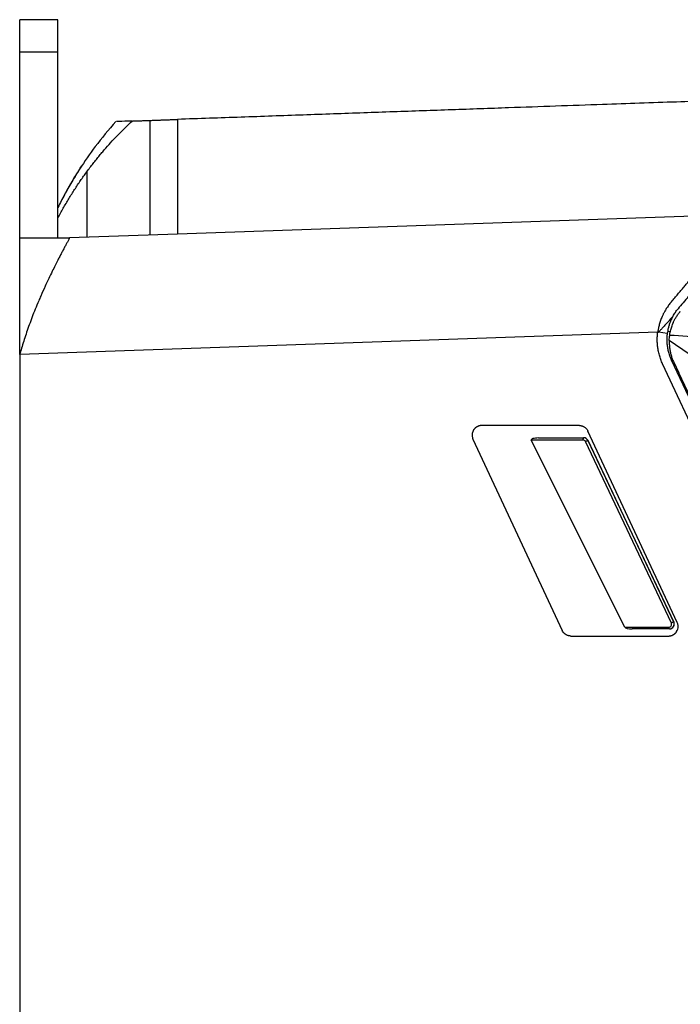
# Model space of a CAD drawing. Header units: millimetres. Extents: x 156922 to 157823, y 112322 to 113312.
# Tile 55 of 123: x 157128 to 157197, y 112845 to 112948. Entities that reach past the tile are written whole.
import ezdxf

# ---------------------------------------------------------------- set-up
doc = ezdxf.new("R2010")
doc.units = ezdxf.units.MM

msp = doc.modelspace()

# ---------------------------------------------------------------- linework, layer by layer
at = {"color": 7, "linetype": 'Continuous', "lineweight": 25}
for p, q in [((157132.01, 112947.92), (157128.01, 112947.92)), ((157128.01, 112944.56), (157132.01, 112944.56)), ((157128.01, 112925.11), (157128.01, 112944.56)), ((157132.01, 112925.11), (157132.01, 112944.56)), ((157141.63, 112925.4), (157141.63, 112937.4)), ((157135.01, 112932.01), (157135.01, 112925.17)), ((157203.78, 112927.57), (157144.51, 112925.5)), ((157128.01, 112925.11), (157132.01, 112925.11)), ((157132.01, 112925.11), (157133.23, 112925.11)), ((157144.51, 112925.5), (157133.23, 112925.11)), ((157194.68, 112915.27), (157128.01, 112912.92)), ((157194.68, 112915.25), (157194.77, 112915.25)), ((157195.67, 112915.12), (157194.77, 112915.25)), ((157196, 112915.32), (157195.7, 112915.31)), ((157201.53, 112910.52), (157195.88, 112914.39)), ((157128.01, 112912.92), (157128.01, 112740.56)), ((157221.66, 112855.26), (157195.19, 112911.94)), ((157196.1, 112912.37), (157221.89, 112857.14)), ((157196.36, 112912.11), (157196.88, 112911)), ((157222.33, 112856.97), (157196.88, 112911)), ((157186.49, 112905.5), (157176.28, 112905.5)), ((157196.72, 112884.93), (157187.39, 112904.93)), ((157175.37, 112904.08), (157184.7, 112884.08)), ((157186.87, 112903.99), (157181.46, 112903.98)), ((157191.25, 112884.41), (157181.46, 112903.98)), ((157182.21, 112904.2), (157186.93, 112904.22)), ((157186.93, 112904.22), (157186.95, 112904.22)), ((157196.11, 112884.85), (157187.15, 112903.82)), ((157187.38, 112903.93), (157196.35, 112884.96)), ((157187.4, 112903.93), (157187.38, 112903.93)), ((157196.37, 112884.96), (157187.4, 112903.93)), ((157196.35, 112884.96), (157196.37, 112884.96)), ((157191.25, 112884.41), (157195.84, 112884.42)), ((157195.9, 112884.25), (157192, 112884.24)), ((157195.92, 112884.25), (157195.9, 112884.25)), ((157185.61, 112883.5), (157195.81, 112883.5))]:
    msp.add_line(p, q, dxfattribs=at)
at = {"color": 7, "linetype": 'Continuous', "lineweight": 25, "flags": 128}
msp.add_lwpolyline([(157195.9, 112884.25), (157195.89, 112884.25), (157195.88, 112884.26), (157195.87, 112884.28), (157195.86, 112884.3), (157195.85, 112884.32), (157195.85, 112884.35), (157195.84, 112884.39), (157195.84, 112884.42)], dxfattribs=at)
at = {"color": 7, "linetype": 'Continuous', "lineweight": 25}
for centre, radius, start, end in [((157187.12, 112904.05), 0.256, 139.3795, 193.4191), ((157239.49, 112793.22), 122.36, 115.206, 115.3283), ((157248.46, 112774.25), 122.36, 115.206, 115.3283)]:
    msp.add_arc(centre, radius, start, end, dxfattribs=at)
for centre, major_axis, ratio, start_param, end_param in [((157182.21, 112904), (0.761, 0.002), 0.262665, 1.570855, 3.271215), ((157186.88, 112903.69), (-0.068, 0.292), 0.994608, 4.927105, 6.05977), ((157186.93, 112903.72), (-0.111, 0.488), 0.996711, 4.930811, 6.063476), ((157186.95, 112903.72), (0, 0.5), 0.999848, 5.153734, 6.286399), ((157195.9, 112884.75), (-0.111, 0.488), 0.996711, 2.921883, 4.930811), ((157195.91, 112884.75), (0, 0.5), 0.999848, 3.144807, 5.153734), ((157192, 112884.44), (0.761, 0.002), 0.262665, 3.271215, 4.712447), ((157195.84, 112884.72), (-0.068, 0.292), 0.994608, 2.918177, 4.927105)]:
    msp.add_ellipse(centre, major_axis=major_axis, ratio=ratio, start_param=start_param, end_param=end_param, dxfattribs=at)
for points, knots in [([(157128.01, 112944.56), (157128.01, 112944.63), (157128.01, 112944.77), (157128.01, 112944.97), (157128.01, 112945.17), (157128.01, 112945.37), (157128.01, 112945.56), (157128.01, 112945.74), (157128.01, 112946.07), (157128.01, 112946.52), (157128.01, 112947.01), (157128.01, 112947.41), (157128.01, 112947.66), (157128.01, 112947.79), (157128.01, 112947.87), (157128.01, 112947.91), (157128.01, 112947.92), (157128.01, 112947.92)], [0, 0, 0, 0, 0.035918, 0.071658, 0.107288, 0.14288, 0.178503, 0.214228, 0.250124, 0.375027, 0.50002, 0.624924, 0.749917, 0.812576, 0.874891, 0.937241, 1, 1, 1, 1]), ([(157132.01, 112944.56), (157132.01, 112945.05), (157132.01, 112945.51), (157132.01, 112946.33), (157132.01, 112946.7), (157132.01, 112947.3), (157132.01, 112947.53), (157132.01, 112947.84), (157132.01, 112947.92), (157132.01, 112947.92)], [0, 0, 0, 0, 0.25, 0.25, 0.5, 0.5, 0.75, 0.75, 1, 1, 1, 1]), ([(157214.15, 112939.93), (157212.99, 112939.89), (157210.65, 112939.81), (157207.15, 112939.69), (157203.65, 112939.56), (157200.15, 112939.44), (157195.24, 112939.27), (157188.22, 112939.03), (157181.39, 112938.79), (157176.14, 112938.6), (157173.15, 112938.5), (157170.12, 112938.39), (157167.05, 112938.29), (157163.94, 112938.18), (157160.8, 112938.07), (157157.61, 112937.96), (157154.39, 112937.84), (157151.13, 112937.73), (157147.83, 112937.61), (157145.62, 112937.54), (157144.51, 112937.5)], [0, 0, 0, 0, 0.050191, 0.100381, 0.15057, 0.200756, 0.250941, 0.361595, 0.5025, 0.544799, 0.587685, 0.63116, 0.675224, 0.719874, 0.765109, 0.810927, 0.857325, 0.904304, 0.951862, 1, 1, 1, 1]), ([(157141.63, 112937.4), (157141.69, 112937.4), (157141.8, 112937.4), (157141.97, 112937.41), (157142.14, 112937.42), (157142.31, 112937.42), (157142.47, 112937.43), (157142.63, 112937.43), (157142.79, 112937.44), (157143.07, 112937.45), (157143.46, 112937.46), (157143.87, 112937.48), (157144.18, 112937.49), (157144.35, 112937.49), (157144.45, 112937.5), (157144.5, 112937.5), (157144.51, 112937.5), (157144.51, 112937.5)], [0, 0, 0, 0, 0.037696, 0.075023, 0.112101, 0.149051, 0.185998, 0.223065, 0.260373, 0.298044, 0.430835, 0.563749, 0.680666, 0.7977, 0.865179, 0.93237, 1, 1, 1, 1]), ([(157144.51, 112937.5), (157144.51, 112937.45), (157144.51, 112937.34), (157144.51, 112937.17), (157144.51, 112936.99), (157144.51, 112936.8), (157144.51, 112936.6), (157144.51, 112936.4), (157144.51, 112936.19), (157144.51, 112935.97), (157144.51, 112935.74), (157144.51, 112935.51), (157144.51, 112935.27), (157144.51, 112935.02), (157144.51, 112934.76), (157144.51, 112934.5), (157144.51, 112934.23), (157144.51, 112933.95), (157144.51, 112933.66), (157144.51, 112933.37), (157144.51, 112933.07), (157144.51, 112932.76), (157144.51, 112932.45), (157144.51, 112932.13), (157144.51, 112931.81), (157144.51, 112931.48), (157144.51, 112931.14), (157144.51, 112930.79), (157144.51, 112930.45), (157144.51, 112930.09), (157144.51, 112929.73), (157144.51, 112929.37), (157144.51, 112929), (157144.51, 112928.62), (157144.51, 112928.25), (157144.51, 112927.86), (157144.51, 112927.48), (157144.51, 112927.09), (157144.51, 112926.7), (157144.51, 112926.3), (157144.51, 112925.9), (157144.51, 112925.63), (157144.51, 112925.5)], [0, 0, 0, 0, 0.022826, 0.045745, 0.068758, 0.091868, 0.115075, 0.13838, 0.161786, 0.185292, 0.208901, 0.232612, 0.256428, 0.280348, 0.304375, 0.32851, 0.352754, 0.377109, 0.401576, 0.426158, 0.450856, 0.475674, 0.500614, 0.525679, 0.550872, 0.576194, 0.601646, 0.627231, 0.65295, 0.678803, 0.704793, 0.73092, 0.757185, 0.78359, 0.810134, 0.836821, 0.86365, 0.890624, 0.917743, 0.945011, 0.972429, 1, 1, 1, 1]), ([(157138.04, 112937.27), (157137.31, 112936.42), (157135.97, 112934.82), (157134.33, 112932.44), (157133.17, 112930.52), (157132.43, 112929.15), (157132.12, 112928.52), (157132.01, 112928.29)], [0, 0, 0, 0, 0.304015, 0.564872, 0.784115, 0.922875, 1, 1, 1, 1]), ([(157135.01, 112932.01), (157135.12, 112932.16), (157135.35, 112932.46), (157135.68, 112932.9), (157136.02, 112933.32), (157136.35, 112933.73), (157136.68, 112934.12), (157137.12, 112934.63), (157137.68, 112935.25), (157138.36, 112935.97), (157139.05, 112936.66), (157139.53, 112937.11), (157139.76, 112937.33)], [0, 0, 0, 0, 0.080186, 0.158255, 0.234211, 0.308059, 0.379804, 0.449453, 0.589885, 0.728433, 0.865127, 1, 1, 1, 1]), ([(157139.76, 112937.33), (157139.24, 112937.32), (157138.33, 112937.28), (157138.18, 112937.28), (157138.12, 112937.28)], [0, 0, 0, 0, 0.572133, 1, 1, 1, 1]), ([(157139.76, 112937.33), (157139.91, 112937.34), (157140.21, 112937.35), (157140.66, 112937.36), (157141.14, 112937.38), (157141.47, 112937.39), (157141.63, 112937.4)], [0, 0, 0, 0, 0.235423, 0.480516, 0.735354, 1, 1, 1, 1]), ([(157134.48, 112932.65), (157134.37, 112932.47), (157134.15, 112932.14), (157133.76, 112931.51), (157133.35, 112930.82), (157132.93, 112930.07), (157132.59, 112929.45), (157132.42, 112929.1), (157132.37, 112929.01)], [0, 0, 0, 0, 0.2061587, 0.3916431, 0.5664752, 0.7424287, 0.9309703, 1, 1, 1, 1]), ([(157134.34, 112932.4), (157134.37, 112932.46), (157134.41, 112932.55), (157134.47, 112932.62), (157134.48, 112932.64)], [0, 0, 0, 0, 0.73536, 1, 1, 1, 1]), ([(157132.01, 112927.17), (157132.1, 112927.35), (157132.28, 112927.69), (157132.56, 112928.21), (157132.85, 112928.71), (157133.14, 112929.21), (157133.44, 112929.7), (157133.75, 112930.17), (157134.05, 112930.65), (157134.37, 112931.11), (157134.69, 112931.56), (157134.9, 112931.86), (157135.01, 112932.01)], [0, 0, 0, 0, 0.103476, 0.206174, 0.308095, 0.409243, 0.50962, 0.609228, 0.708068, 0.806143, 0.903453, 1, 1, 1, 1]), ([(157196.03, 112918.34), (157196.15, 112918.47), (157196.37, 112918.74), (157196.7, 112919.14), (157197.03, 112919.52), (157197.35, 112919.9), (157197.66, 112920.27), (157197.96, 112920.63), (157198.25, 112920.98), (157198.54, 112921.32), (157198.82, 112921.66), (157199.09, 112921.98), (157199.36, 112922.3), (157199.62, 112922.61), (157199.87, 112922.91), (157200.18, 112923.28), (157200.56, 112923.73), (157201, 112924.26), (157201.46, 112924.8), (157201.92, 112925.35), (157202.38, 112925.9), (157202.85, 112926.46), (157203.32, 112927.02), (157203.63, 112927.38), (157203.78, 112927.57)], [0, 0, 0, 0, 0.040776, 0.080793, 0.12005, 0.158548, 0.196285, 0.233262, 0.26948, 0.304937, 0.339636, 0.373576, 0.406755, 0.439171, 0.470824, 0.501713, 0.557969, 0.61594, 0.675625, 0.737023, 0.800143, 0.864996, 0.931604, 1, 1, 1, 1]), ([(157204.75, 112927.17), (157204.67, 112927.07), (157204.51, 112926.88), (157204.27, 112926.59), (157204.02, 112926.3), (157203.77, 112926), (157203.51, 112925.69), (157203.25, 112925.38), (157202.98, 112925.06), (157202.71, 112924.74), (157202.44, 112924.41), (157202.16, 112924.08), (157201.88, 112923.74), (157201.59, 112923.4), (157201.3, 112923.05), (157200.77, 112922.42), (157199.98, 112921.49), (157199.11, 112920.45), (157198.41, 112919.61), (157197.88, 112918.98), (157197.34, 112918.34), (157196.98, 112917.91), (157196.8, 112917.7)], [0, 0, 0, 0, 0.03476, 0.0695832, 0.1044863, 0.1394857, 0.1745978, 0.2098389, 0.2452249, 0.2807717, 0.3164949, 0.35241, 0.3885321, 0.424876, 0.4614564, 0.4982876, 0.6227485, 0.7489598, 0.8114608, 0.8740959, 0.936923, 1, 1, 1, 1]), ([(157128.01, 112912.92), (157128.01, 112913.06), (157128.01, 112913.35), (157128.01, 112913.77), (157128.01, 112914.2), (157128.01, 112914.62), (157128.01, 112915.04), (157128.01, 112915.46), (157128.01, 112915.88), (157128.01, 112916.72), (157128.01, 112917.96), (157128.01, 112919.56), (157128.01, 112921.09), (157128.01, 112922.25), (157128.01, 112923.08), (157128.01, 112923.61), (157128.01, 112924.13), (157128.01, 112924.63), (157128.01, 112924.95), (157128.01, 112925.11)], [0, 0, 0, 0, 0.03124, 0.062443, 0.09363, 0.12482, 0.156034, 0.187291, 0.218613, 0.250018, 0.375167, 0.499922, 0.624745, 0.74992, 0.800198, 0.850262, 0.900193, 0.950078, 1, 1, 1, 1]), ([(157133.23, 112925.11), (157133.18, 112925.01), (157133.07, 112924.82), (157132.91, 112924.53), (157132.74, 112924.21), (157132.57, 112923.88), (157132.38, 112923.53), (157132.19, 112923.17), (157131.87, 112922.55), (157131.36, 112921.53), (157130.76, 112920.27), (157130.29, 112919.22), (157129.94, 112918.42), (157129.64, 112917.69), (157129.31, 112916.86), (157129.02, 112916.06), (157128.74, 112915.27), (157128.49, 112914.51), (157128.26, 112913.79), (157128.12, 112913.31), (157128.06, 112913.08)], [0, 0, 0, 0, 0.029827, 0.06066, 0.092498, 0.125338, 0.159179, 0.194017, 0.229849, 0.333676, 0.468486, 0.551369, 0.591141, 0.66071, 0.721071, 0.782994, 0.841819, 0.897576, 0.950294, 1, 1, 1, 1]), ([(157196.03, 112918.34), (157195.99, 112918.28), (157195.89, 112918.16), (157195.76, 112917.98), (157195.63, 112917.81), (157195.53, 112917.64), (157195.43, 112917.47), (157195.34, 112917.32), (157195.27, 112917.17), (157195.2, 112917.04), (157195.1, 112916.81), (157194.97, 112916.49), (157194.84, 112916.07), (157194.74, 112915.67), (157194.7, 112915.4), (157194.68, 112915.27)], [0, 0, 0, 0, 0.069272, 0.135403, 0.198247, 0.257677, 0.313579, 0.365854, 0.414418, 0.459197, 0.500133, 0.634043, 0.762247, 0.884336, 1, 1, 1, 1]), ([(157196.28, 112916.94), (157196.15, 112916.79), (157195.94, 112916.55), (157195.69, 112916.27), (157195.44, 112915.99), (157195.2, 112915.73), (157194.95, 112915.45), (157194.82, 112915.31), (157194.77, 112915.25)], [0, 0, 0, 0, 0.26098, 0.427657, 0.500033, 0.74971, 0.893831, 1, 1, 1, 1]), ([(157196.28, 112916.94), (157196.25, 112916.88), (157196.18, 112916.77), (157196.1, 112916.59), (157196.02, 112916.41), (157195.95, 112916.24), (157195.87, 112916.02), (157195.79, 112915.74), (157195.72, 112915.42), (157195.69, 112915.22), (157195.67, 112915.12)], [0, 0, 0, 0, 0.1048702, 0.2067731, 0.3057135, 0.4016961, 0.4947263, 0.6758516, 0.8442434, 1, 1, 1, 1]), ([(157195.93, 112914.93), (157195.94, 112915.01), (157195.96, 112915.15), (157196.01, 112915.38), (157196.07, 112915.6), (157196.14, 112915.82), (157196.22, 112916.05), (157196.32, 112916.29), (157196.44, 112916.55), (157196.61, 112916.84), (157196.8, 112917.15), (157196.96, 112917.34), (157197.04, 112917.44)], [0, 0, 0, 0, 0.079794, 0.160987, 0.243583, 0.327587, 0.413002, 0.499832, 0.609156, 0.728957, 0.859237, 1, 1, 1, 1]), ([(157196.28, 112916.94), (157196.32, 112917.01), (157196.39, 112917.14), (157196.52, 112917.33), (157196.66, 112917.52), (157196.75, 112917.64), (157196.8, 112917.7)], [0, 0, 0, 0, 0.249758, 0.499288, 0.749175, 1, 1, 1, 1]), ([(157195.19, 112911.94), (157195.16, 112912.02), (157195.09, 112912.17), (157195, 112912.4), (157194.92, 112912.63), (157194.85, 112912.87), (157194.79, 112913.1), (157194.74, 112913.35), (157194.69, 112913.65), (157194.64, 112914.01), (157194.63, 112914.43), (157194.64, 112914.85), (157194.67, 112915.13), (157194.68, 112915.27)], [0, 0, 0, 0, 0.072585, 0.144857, 0.216937, 0.288948, 0.361013, 0.433255, 0.505797, 0.62957, 0.752785, 0.876057, 1, 1, 1, 1]), ([(157195.67, 112915.12), (157195.66, 112915.05), (157195.65, 112914.91), (157195.63, 112914.69), (157195.63, 112914.4), (157195.64, 112914.04), (157195.7, 112913.6), (157195.8, 112913.16), (157195.9, 112912.87), (157195.95, 112912.73)], [0, 0, 0, 0, 0.088141, 0.175944, 0.263411, 0.445921, 0.629522, 0.814215, 1, 1, 1, 1]), ([(157195.88, 112914.39), (157195.89, 112914.48), (157195.89, 112914.66), (157195.92, 112914.85), (157195.93, 112914.93)], [0, 0, 0, 0, 0.515382, 1, 1, 1, 1]), ([(157195.88, 112914.39), (157195.88, 112914.32), (157195.88, 112914.19), (157195.89, 112914), (157195.9, 112913.8), (157195.92, 112913.61), (157195.95, 112913.42), (157196, 112913.17), (157196.07, 112912.85), (157196.2, 112912.47), (157196.3, 112912.23), (157196.36, 112912.11)], [0, 0, 0, 0, 0.085163, 0.169594, 0.253269, 0.336173, 0.418292, 0.499623, 0.667458, 0.834132, 1, 1, 1, 1]), ([(157176.28, 112905.5), (157176.25, 112905.5), (157176.18, 112905.5), (157176.09, 112905.49), (157176, 112905.46), (157175.92, 112905.43), (157175.84, 112905.4), (157175.77, 112905.36), (157175.7, 112905.32), (157175.64, 112905.27), (157175.59, 112905.23), (157175.55, 112905.18), (157175.5, 112905.13), (157175.47, 112905.09), (157175.41, 112905), (157175.34, 112904.86), (157175.29, 112904.67), (157175.28, 112904.47), (157175.3, 112904.27), (157175.35, 112904.14), (157175.37, 112904.08)], [0, 0, 0, 0, 0.0495196, 0.0972011, 0.1430444, 0.1870493, 0.2292157, 0.2695435, 0.3080325, 0.3446826, 0.3794936, 0.4124656, 0.4435984, 0.4728919, 0.500346, 0.6011119, 0.7014592, 0.8013889, 0.9009021, 1, 1, 1, 1]), ([(157186.49, 112905.5), (157186.52, 112905.5), (157186.58, 112905.5), (157186.68, 112905.49), (157186.77, 112905.47), (157186.86, 112905.43), (157186.94, 112905.4), (157187.05, 112905.33), (157187.18, 112905.24), (157187.3, 112905.09), (157187.36, 112904.98), (157187.39, 112904.93)], [0, 0, 0, 0, 0.084717, 0.167893, 0.250271, 0.332618, 0.415703, 0.500273, 0.667565, 0.832093, 1, 1, 1, 1]), ([(157195.81, 112883.5), (157195.85, 112883.5), (157195.91, 112883.51), (157196.01, 112883.52), (157196.1, 112883.54), (157196.18, 112883.57), (157196.26, 112883.61), (157196.33, 112883.64), (157196.39, 112883.69), (157196.45, 112883.73), (157196.5, 112883.78), (157196.55, 112883.82), (157196.59, 112883.87), (157196.63, 112883.92), (157196.7, 112884.03), (157196.79, 112884.22), (157196.82, 112884.46), (157196.81, 112884.65), (157196.78, 112884.79), (157196.74, 112884.88), (157196.72, 112884.93)], [0, 0, 0, 0, 0.0495344, 0.0972303, 0.1430873, 0.1871054, 0.2292845, 0.2696243, 0.3081248, 0.3447859, 0.3796074, 0.4125892, 0.4437313, 0.4730336, 0.500496, 0.6431648, 0.7825345, 0.8536111, 0.9260995, 1, 1, 1, 1]), ([(157185.61, 112883.5), (157185.58, 112883.5), (157185.51, 112883.51), (157185.42, 112883.52), (157185.33, 112883.54), (157185.24, 112883.57), (157185.15, 112883.61), (157185.04, 112883.67), (157184.92, 112883.77), (157184.79, 112883.91), (157184.73, 112884.02), (157184.7, 112884.08)], [0, 0, 0, 0, 0.084717, 0.167893, 0.250271, 0.332618, 0.415703, 0.500273, 0.667565, 0.832093, 1, 1, 1, 1])]:
    msp.add_open_spline(points, degree=3, knots=knots, dxfattribs=at)
for points in [[(157199.57, 112914.67), (157198.36, 112914.76), (157197.14, 112914.85), (157195.93, 112914.93)], [(157128.06, 112913.08), (157128.04, 112913.03), (157128.03, 112912.98), (157128.01, 112912.92)], [(157195.95, 112912.73), (157195.99, 112912.61), (157196.04, 112912.49), (157196.1, 112912.37)]]:
    msp.add_open_spline(points, degree=3, dxfattribs=at)

doc.saveas('drawing.dxf')
